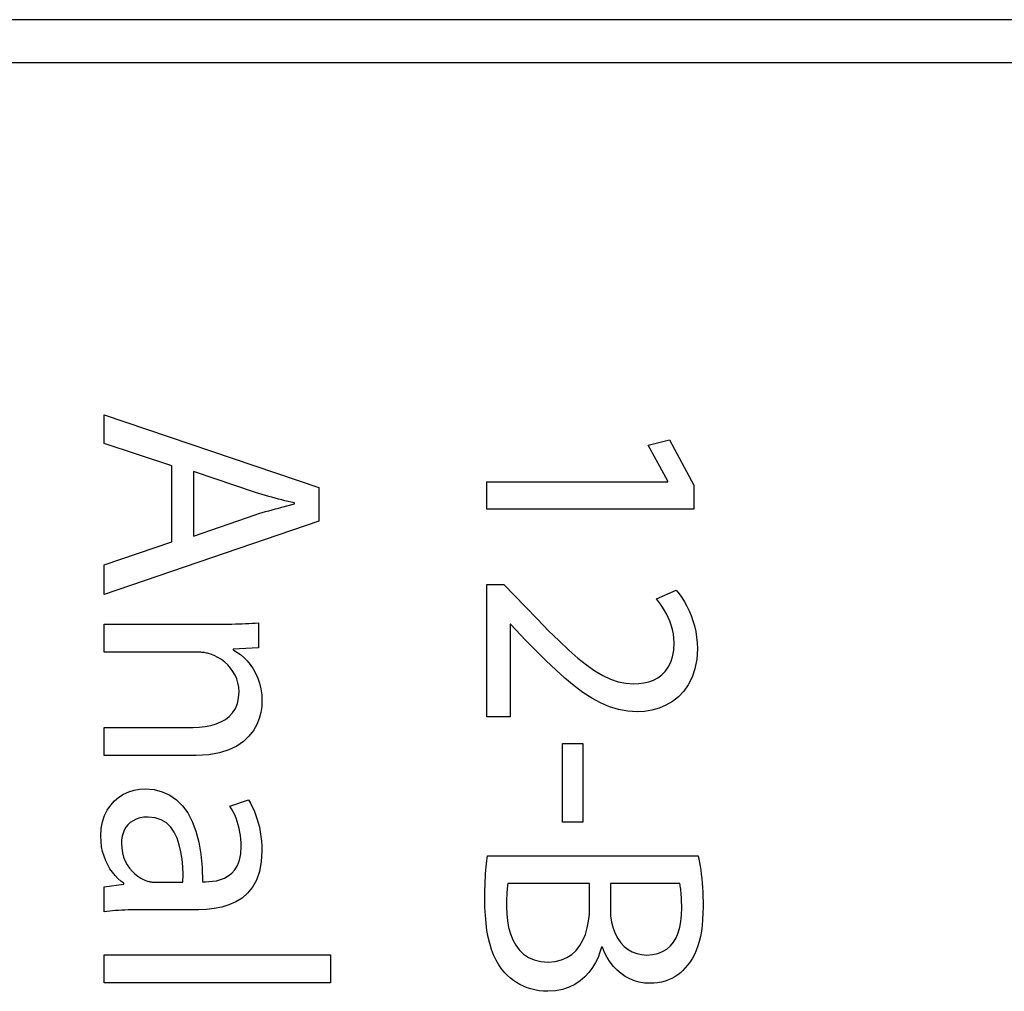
# Model space of a CAD drawing. Header units: inches. Extents: x 0 to 22, y 0 to 17.
# Tile 25 of 39: x 10.981 to 11.325, y 9.443 to 9.782. Entities that reach past the tile are written whole.
import ezdxf

# ---------------------------------------------------------------- set-up
doc = ezdxf.new("R2010")
doc.units = ezdxf.units.IN
doc.header["$LTSCALE"] = 1.21
doc.header["$MEASUREMENT"] = 0
doc.layers.get('0').update_dxf_attribs({"linetype": 'CONTINUOUS'})

msp = doc.modelspace()

# ---------------------------------------------------------------- linework, layer by layer
at = {"color": 7, "linetype": 'CONTINUOUS'}
for p, q in [((11.56019, 9.78184), (10.76819, 9.78182)), ((11.55519, 9.76684), (10.77319, 9.76682)), ((11.01078, 9.63416), (11.01078, 9.64414)), ((11.01078, 9.64414), (11.08563, 9.61873)), ((11.20041, 9.63349), (11.20786, 9.63539)), ((11.20786, 9.63539), (11.2163, 9.61961)), ((11.03433, 9.62638), (11.01078, 9.63416)), ((11.20719, 9.62094), (11.20041, 9.63349)), ((11.03433, 9.59985), (11.03433, 9.62638)), ((11.04188, 9.62438), (11.04188, 9.60184)), ((11.06353, 9.61705), (11.04188, 9.62438)), ((11.08563, 9.61873), (11.08563, 9.60707)), ((11.14412, 9.62072), (11.20719, 9.62073)), ((11.14412, 9.61129), (11.14412, 9.62072)), ((11.20719, 9.62073), (11.20719, 9.62094)), ((11.2163, 9.61961), (11.2163, 9.61129)), ((11.06467, 9.61669), (11.06353, 9.61705)), ((11.06581, 9.61635), (11.06467, 9.61669)), ((11.06696, 9.61601), (11.06581, 9.61635)), ((11.0681, 9.61568), (11.06696, 9.61601)), ((11.06925, 9.61536), (11.0681, 9.61568)), ((11.07039, 9.61505), (11.06925, 9.61536)), ((11.07152, 9.61475), (11.07039, 9.61505)), ((11.07265, 9.61446), (11.07152, 9.61475)), ((11.07377, 9.61418), (11.07265, 9.61446)), ((11.07489, 9.61391), (11.07377, 9.61418)), ((11.06817, 9.61071), (11.06932, 9.61103)), ((11.06932, 9.61103), (11.07046, 9.61134)), ((11.07046, 9.61134), (11.07158, 9.61164)), ((11.07158, 9.61164), (11.0727, 9.61193)), ((11.0727, 9.61193), (11.0749, 9.6125)), ((11.07599, 9.61364), (11.07489, 9.61391)), ((11.0749, 9.6125), (11.07708, 9.61306)), ((11.07708, 9.61339), (11.07599, 9.61364)), ((11.07708, 9.61306), (11.07708, 9.61339)), ((11.2163, 9.61129), (11.14412, 9.61129)), ((11.04188, 9.60184), (11.06342, 9.60929)), ((11.06342, 9.60929), (11.06463, 9.60967)), ((11.06463, 9.60967), (11.06582, 9.61003)), ((11.06582, 9.61003), (11.067, 9.61037)), ((11.067, 9.61037), (11.06817, 9.61071)), ((11.08563, 9.60707), (11.01078, 9.58151)), ((11.01078, 9.59185), (11.03433, 9.59985)), ((11.01078, 9.58151), (11.01078, 9.59185)), ((11.14412, 9.53885), (11.14412, 9.58493)), ((11.14412, 9.58493), (11.15012, 9.58493)), ((11.15012, 9.58493), (11.15755, 9.57727)), ((11.20331, 9.57994), (11.21019, 9.58305)), ((11.20401, 9.57907), (11.20331, 9.57994)), ((11.21019, 9.58305), (11.2112, 9.58178)), ((11.2112, 9.58178), (11.21216, 9.58041)), ((11.21216, 9.58041), (11.21307, 9.57896)), ((11.15755, 9.57727), (11.16177, 9.57287)), ((11.20472, 9.5781), (11.20401, 9.57907)), ((11.20543, 9.57706), (11.20472, 9.5781)), ((11.20612, 9.57594), (11.20543, 9.57706)), ((11.21307, 9.57896), (11.21392, 9.57742)), ((11.21392, 9.57742), (11.2147, 9.57581)), ((11.20678, 9.57475), (11.20612, 9.57594)), ((11.2074, 9.57349), (11.20678, 9.57475)), ((11.20796, 9.57215), (11.2074, 9.57349)), ((11.2147, 9.57581), (11.2154, 9.57412)), ((11.2154, 9.57412), (11.21601, 9.57235)), ((11.01078, 9.56138), (11.01078, 9.57115)), ((11.01078, 9.57115), (11.05137, 9.57115)), ((11.05137, 9.57115), (11.05272, 9.57116)), ((11.05272, 9.57116), (11.05402, 9.57117)), ((11.05402, 9.57117), (11.05528, 9.57119)), ((11.05528, 9.57119), (11.05651, 9.57122)), ((11.05651, 9.57122), (11.05771, 9.57125)), ((11.05771, 9.57125), (11.05889, 9.57129)), ((11.05889, 9.57129), (11.06004, 9.57133)), ((11.06004, 9.57133), (11.06118, 9.57139)), ((11.06118, 9.57139), (11.0623, 9.57145)), ((11.0623, 9.57145), (11.06342, 9.57152)), ((11.06342, 9.57152), (11.06453, 9.5716)), ((11.06453, 9.5716), (11.06453, 9.56293)), ((11.15222, 9.57117), (11.15222, 9.53885)), ((11.15245, 9.57117), (11.15222, 9.57117)), ((11.15777, 9.5655), (11.15245, 9.57117)), ((11.16177, 9.57287), (11.16569, 9.56888)), ((11.20845, 9.57076), (11.20796, 9.57215)), ((11.20885, 9.56931), (11.20845, 9.57076)), ((11.21601, 9.57235), (11.21654, 9.57052)), ((11.21654, 9.57052), (11.21696, 9.56863)), ((11.16569, 9.56888), (11.16932, 9.5653)), ((11.20916, 9.56779), (11.20885, 9.56931)), ((11.20935, 9.56623), (11.20916, 9.56779)), ((11.20942, 9.56462), (11.20935, 9.56623)), ((11.21696, 9.56863), (11.21727, 9.56667)), ((11.21727, 9.56667), (11.21746, 9.56467)), ((11.06453, 9.56293), (11.05576, 9.56239)), ((11.16136, 9.56181), (11.15777, 9.5655)), ((11.16932, 9.5653), (11.17272, 9.56211)), ((11.20928, 9.56207), (11.20942, 9.56462)), ((11.21746, 9.56467), (11.21753, 9.56261)), ((11.04321, 9.56138), (11.01078, 9.56138)), ((11.0436, 9.56138), (11.04321, 9.56138)), ((11.044, 9.56137), (11.0436, 9.56138)), ((11.0444, 9.56134), (11.044, 9.56137)), ((11.04481, 9.56131), (11.0444, 9.56134)), ((11.04521, 9.56127), (11.04481, 9.56131)), ((11.04561, 9.56122), (11.04521, 9.56127)), ((11.046, 9.56116), (11.04561, 9.56122)), ((11.04639, 9.56109), (11.046, 9.56116)), ((11.04676, 9.56101), (11.04639, 9.56109)), ((11.04711, 9.56092), (11.04676, 9.56101)), ((11.04745, 9.56082), (11.04711, 9.56092)), ((11.04777, 9.56071), (11.04745, 9.56082)), ((11.0491, 9.5602), (11.04777, 9.56071)), ((11.05039, 9.55956), (11.0491, 9.5602)), ((11.05162, 9.55881), (11.05039, 9.55956)), ((11.05576, 9.56239), (11.05576, 9.56216)), ((11.05576, 9.56216), (11.057, 9.56142)), ((11.057, 9.56142), (11.05823, 9.56053)), ((11.05823, 9.56053), (11.05943, 9.5595)), ((11.05943, 9.5595), (11.06057, 9.55834)), ((11.16481, 9.55838), (11.16136, 9.56181)), ((11.17272, 9.56211), (11.17591, 9.55932)), ((11.17591, 9.55932), (11.17893, 9.55692)), ((11.20824, 9.55785), (11.20888, 9.55982)), ((11.20888, 9.55982), (11.20928, 9.56207)), ((11.21753, 9.56261), (11.21731, 9.55893)), ((11.05277, 9.55793), (11.05162, 9.55881)), ((11.05383, 9.55695), (11.05277, 9.55793)), ((11.05479, 9.55587), (11.05383, 9.55695)), ((11.05564, 9.55469), (11.05479, 9.55587)), ((11.06057, 9.55834), (11.06165, 9.55704)), ((11.06165, 9.55704), (11.06263, 9.5556)), ((11.16814, 9.5552), (11.16481, 9.55838)), ((11.17893, 9.55692), (11.18181, 9.55491)), ((11.20634, 9.55469), (11.20739, 9.55614)), ((11.20739, 9.55614), (11.20824, 9.55785)), ((11.21731, 9.55893), (11.21669, 9.55562)), ((11.05637, 9.55343), (11.05564, 9.55469)), ((11.05695, 9.55208), (11.05637, 9.55343)), ((11.06263, 9.5556), (11.06351, 9.55404)), ((11.06351, 9.55404), (11.06427, 9.55235)), ((11.17138, 9.55229), (11.16814, 9.5552)), ((11.18181, 9.55491), (11.18459, 9.55327)), ((11.18459, 9.55327), (11.18729, 9.55201)), ((11.20222, 9.55169), (11.20373, 9.55248)), ((11.20373, 9.55248), (11.20511, 9.55347)), ((11.20511, 9.55347), (11.20634, 9.55469)), ((11.2157, 9.55266), (11.21438, 9.55005)), ((11.21669, 9.55562), (11.2157, 9.55266)), ((11.05739, 9.55065), (11.05695, 9.55208)), ((11.05766, 9.54916), (11.05739, 9.55065)), ((11.05775, 9.5476), (11.05766, 9.54916)), ((11.06427, 9.55235), (11.06489, 9.55054)), ((11.06489, 9.55054), (11.06536, 9.54861)), ((11.17454, 9.54967), (11.17138, 9.55229)), ((11.17766, 9.54736), (11.17454, 9.54967)), ((11.18729, 9.55201), (11.18995, 9.55111)), ((11.18995, 9.55111), (11.19262, 9.55058)), ((11.19262, 9.55058), (11.19531, 9.5504)), ((11.19531, 9.5504), (11.19713, 9.55048)), ((11.19713, 9.55048), (11.1989, 9.55071)), ((11.1989, 9.55071), (11.2006, 9.55111)), ((11.2006, 9.55111), (11.20222, 9.55169)), ((11.21438, 9.55005), (11.21277, 9.54777)), ((11.0576, 9.54543), (11.05775, 9.5476)), ((11.06536, 9.54861), (11.06565, 9.54656)), ((11.06565, 9.54656), (11.06575, 9.54439)), ((11.18074, 9.54536), (11.17766, 9.54736)), ((11.2109, 9.54583), (11.20882, 9.5442)), ((11.21277, 9.54777), (11.2109, 9.54583)), ((11.05647, 9.54178), (11.05717, 9.54349)), ((11.05717, 9.54349), (11.0576, 9.54543)), ((11.06565, 9.54245), (11.06534, 9.5404)), ((11.06575, 9.54439), (11.06565, 9.54245)), ((11.18382, 9.54369), (11.18074, 9.54536)), ((11.18692, 9.54237), (11.18382, 9.54369)), ((11.19005, 9.54141), (11.18692, 9.54237)), ((11.20657, 9.54289), (11.20417, 9.54189)), ((11.20882, 9.5442), (11.20657, 9.54289)), ((11.05301, 9.53794), (11.05437, 9.53901)), ((11.05437, 9.53901), (11.05553, 9.54029)), ((11.05553, 9.54029), (11.05647, 9.54178)), ((11.06534, 9.5404), (11.06477, 9.53828)), ((11.15222, 9.53885), (11.14412, 9.53885)), ((11.19325, 9.54082), (11.19005, 9.54141)), ((11.19653, 9.54062), (11.19325, 9.54082)), ((11.19912, 9.54076), (11.19653, 9.54062)), ((11.20167, 9.54118), (11.19912, 9.54076)), ((11.20417, 9.54189), (11.20167, 9.54118)), ((11.04177, 9.53518), (11.04391, 9.53525)), ((11.04391, 9.53525), (11.04596, 9.53546)), ((11.04596, 9.53546), (11.04792, 9.53583)), ((11.04792, 9.53583), (11.04976, 9.53636)), ((11.04976, 9.53636), (11.05146, 9.53706)), ((11.05146, 9.53706), (11.05301, 9.53794)), ((11.06392, 9.53616), (11.06275, 9.53408)), ((11.06477, 9.53828), (11.06392, 9.53616)), ((11.01078, 9.5254), (11.01078, 9.53518)), ((11.01078, 9.53518), (11.04177, 9.53518)), ((11.06122, 9.5321), (11.05932, 9.53028)), ((11.06275, 9.53408), (11.06122, 9.5321)), ((11.057, 9.52867), (11.05422, 9.52732)), ((11.05932, 9.53028), (11.057, 9.52867)), ((11.17054, 9.50217), (11.17054, 9.5296)), ((11.17054, 9.5296), (11.17765, 9.5296)), ((11.17765, 9.5296), (11.17765, 9.50217)), ((11.04287, 9.5254), (11.01078, 9.5254)), ((11.04719, 9.52563), (11.04287, 9.5254)), ((11.05097, 9.52629), (11.04719, 9.52563)), ((11.05422, 9.52732), (11.05097, 9.52629)), ((11.01588, 9.51084), (11.01754, 9.51187)), ((11.01754, 9.51187), (11.01931, 9.51267)), ((11.01931, 9.51267), (11.02115, 9.51325)), ((11.02115, 9.51325), (11.02306, 9.5136)), ((11.02306, 9.5136), (11.025, 9.51371)), ((11.025, 9.51371), (11.02812, 9.51347)), ((11.02812, 9.51347), (11.031, 9.51276)), ((11.031, 9.51276), (11.03362, 9.51158)), ((11.03362, 9.51158), (11.03598, 9.50995)), ((11.01184, 9.50638), (11.01301, 9.50809)), ((11.01301, 9.50809), (11.01436, 9.50958)), ((11.01436, 9.50958), (11.01588, 9.51084)), ((11.03598, 9.50995), (11.03808, 9.50787)), ((11.03808, 9.50787), (11.03991, 9.50534)), ((11.05454, 9.50772), (11.06109, 9.50993)), ((11.06109, 9.50993), (11.06176, 9.50878)), ((11.06176, 9.50878), (11.06239, 9.50754)), ((11.01017, 9.50227), (11.01088, 9.50444)), ((11.01088, 9.50444), (11.01184, 9.50638)), ((11.03991, 9.50534), (11.04146, 9.50239)), ((11.05515, 9.50674), (11.05454, 9.50772)), ((11.05572, 9.50571), (11.05515, 9.50674)), ((11.05624, 9.50464), (11.05572, 9.50571)), ((11.05671, 9.50351), (11.05624, 9.50464)), ((11.06239, 9.50754), (11.06298, 9.50623)), ((11.06298, 9.50623), (11.06353, 9.50486)), ((11.06353, 9.50486), (11.06402, 9.50342)), ((11.00972, 9.49988), (11.01017, 9.50227)), ((11.01903, 9.50122), (11.01833, 9.50034)), ((11.01986, 9.502), (11.01903, 9.50122)), ((11.02083, 9.50266), (11.01986, 9.502)), ((11.02193, 9.5032), (11.02083, 9.50266)), ((11.02318, 9.5036), (11.02193, 9.5032)), ((11.02457, 9.50385), (11.02318, 9.5036)), ((11.02611, 9.50393), (11.02457, 9.50385)), ((11.02854, 9.50369), (11.02611, 9.50393)), ((11.03064, 9.50299), (11.02854, 9.50369)), ((11.03243, 9.50188), (11.03064, 9.50299)), ((11.03393, 9.5004), (11.03243, 9.50188)), ((11.04146, 9.50239), (11.04274, 9.49901)), ((11.05713, 9.50236), (11.05671, 9.50351)), ((11.05749, 9.50116), (11.05713, 9.50236)), ((11.05781, 9.49994), (11.05749, 9.50116)), ((11.06402, 9.50342), (11.06446, 9.50192)), ((11.06446, 9.50192), (11.06484, 9.50038)), ((11.17765, 9.50217), (11.17054, 9.50217)), ((11.00956, 9.49727), (11.00972, 9.49988)), ((11.01733, 9.49832), (11.01702, 9.49721)), ((11.01776, 9.49937), (11.01733, 9.49832)), ((11.01833, 9.50034), (11.01776, 9.49937)), ((11.03517, 9.49861), (11.03393, 9.5004)), ((11.03616, 9.49655), (11.03517, 9.49861)), ((11.04274, 9.49901), (11.04374, 9.49521)), ((11.05807, 9.4987), (11.05781, 9.49994)), ((11.05827, 9.49744), (11.05807, 9.4987)), ((11.06484, 9.50038), (11.06516, 9.49879)), ((11.06516, 9.49879), (11.06541, 9.49717)), ((11.00964, 9.49539), (11.00956, 9.49727)), ((11.00986, 9.49359), (11.00964, 9.49539)), ((11.01684, 9.49604), (11.01678, 9.49483)), ((11.01678, 9.49483), (11.01687, 9.49311)), ((11.01702, 9.49721), (11.01684, 9.49604)), ((11.03693, 9.49427), (11.03616, 9.49655)), ((11.03749, 9.49181), (11.03693, 9.49427)), ((11.04374, 9.49521), (11.04445, 9.491)), ((11.05842, 9.49617), (11.05827, 9.49744)), ((11.05851, 9.49489), (11.05842, 9.49617)), ((11.05854, 9.49361), (11.05851, 9.49489)), ((11.06541, 9.49717), (11.0656, 9.49552)), ((11.0656, 9.49552), (11.06572, 9.49385)), ((11.01022, 9.49188), (11.00986, 9.49359)), ((11.0107, 9.49025), (11.01022, 9.49188)), ((11.01687, 9.49311), (11.01713, 9.49149)), ((11.01713, 9.49149), (11.01754, 9.48999)), ((11.03789, 9.48923), (11.03749, 9.49181)), ((11.04445, 9.491), (11.04487, 9.48639)), ((11.05796, 9.48889), (11.0584, 9.49106)), ((11.0584, 9.49106), (11.05854, 9.49361)), ((11.06575, 9.49216), (11.06553, 9.48828)), ((11.06572, 9.49385), (11.06575, 9.49216)), ((11.01129, 9.48871), (11.0107, 9.49025)), ((11.01198, 9.48726), (11.01129, 9.48871)), ((11.01276, 9.48592), (11.01198, 9.48726)), ((11.01754, 9.48999), (11.0181, 9.48859)), ((11.0181, 9.48859), (11.01877, 9.48731)), ((11.01877, 9.48731), (11.01956, 9.48615)), ((11.03812, 9.48656), (11.03789, 9.48923)), ((11.05726, 9.48706), (11.05796, 9.48889)), ((11.06553, 9.48828), (11.06487, 9.48489)), ((11.14391, 9.48655), (11.14401, 9.48762)), ((11.14401, 9.48762), (11.14412, 9.48862)), ((11.14412, 9.48862), (11.14423, 9.48954)), ((11.14423, 9.48954), (11.14434, 9.49039)), ((11.14434, 9.49039), (11.21785, 9.49039)), ((11.21785, 9.49039), (11.2181, 9.48928)), ((11.2181, 9.48928), (11.21833, 9.48808)), ((11.21833, 9.48808), (11.21854, 9.48678)), ((11.01361, 9.48468), (11.01276, 9.48592)), ((11.01453, 9.48355), (11.01361, 9.48468)), ((11.01956, 9.48615), (11.02045, 9.4851)), ((11.02045, 9.4851), (11.02141, 9.48416)), ((11.02141, 9.48416), (11.02244, 9.48334)), ((11.03823, 9.48386), (11.03812, 9.48656)), ((11.03822, 9.48117), (11.03823, 9.48386)), ((11.04487, 9.48639), (11.04499, 9.48139)), ((11.05402, 9.48338), (11.05525, 9.48434)), ((11.05525, 9.48434), (11.05635, 9.48555)), ((11.05635, 9.48555), (11.05726, 9.48706)), ((11.06487, 9.48489), (11.06383, 9.48197)), ((11.14365, 9.48289), (11.14373, 9.48418)), ((11.14373, 9.48418), (11.14381, 9.4854)), ((11.14381, 9.4854), (11.14391, 9.48655)), ((11.21854, 9.48678), (11.21873, 9.48541)), ((11.21873, 9.48541), (11.21891, 9.48397)), ((11.21891, 9.48397), (11.21906, 9.48247)), ((11.01078, 9.47963), (11.01755, 9.48051)), ((11.0155, 9.48253), (11.01453, 9.48355)), ((11.01651, 9.48163), (11.0155, 9.48253)), ((11.01755, 9.48085), (11.01651, 9.48163)), ((11.01755, 9.48051), (11.01755, 9.48085)), ((11.02244, 9.48334), (11.02352, 9.48265)), ((11.02352, 9.48265), (11.02464, 9.48207)), ((11.02464, 9.48207), (11.02577, 9.48162)), ((11.02577, 9.48162), (11.02602, 9.48154)), ((11.02602, 9.48154), (11.02628, 9.48147)), ((11.02628, 9.48147), (11.02654, 9.48141)), ((11.02654, 9.48141), (11.0268, 9.48135)), ((11.0268, 9.48135), (11.02707, 9.48131)), ((11.02707, 9.48131), (11.02733, 9.48127)), ((11.02733, 9.48127), (11.02759, 9.48124)), ((11.02759, 9.48124), (11.02786, 9.48121)), ((11.02786, 9.48121), (11.02812, 9.4812)), ((11.02812, 9.4812), (11.02838, 9.48118)), ((11.02838, 9.48118), (11.02864, 9.48118)), ((11.02864, 9.48118), (11.02889, 9.48117)), ((11.02889, 9.48117), (11.03822, 9.48117)), ((11.04499, 9.48139), (11.04609, 9.48139)), ((11.04609, 9.48139), (11.04727, 9.48142)), ((11.04727, 9.48142), (11.04856, 9.48153)), ((11.04856, 9.48153), (11.04993, 9.48175)), ((11.04993, 9.48175), (11.05132, 9.48212)), ((11.05132, 9.48212), (11.0527, 9.48265)), ((11.0527, 9.48265), (11.05402, 9.48338)), ((11.06383, 9.48197), (11.06245, 9.47948)), ((11.14352, 9.48009), (11.14358, 9.48152)), ((11.14358, 9.48152), (11.14365, 9.48289)), ((11.15145, 9.48072), (11.15137, 9.4802)), ((11.17998, 9.48072), (11.15145, 9.48072)), ((11.17999, 9.47273), (11.17998, 9.48072)), ((11.1872, 9.48072), (11.1872, 9.47196)), ((11.21141, 9.48072), (11.1872, 9.48072)), ((11.2115, 9.48031), (11.21141, 9.48072)), ((11.21906, 9.48247), (11.2192, 9.48092)), ((11.2192, 9.48092), (11.21931, 9.47933)), ((11.01078, 9.47084), (11.01078, 9.47963)), ((11.06076, 9.4774), (11.0588, 9.47569)), ((11.06245, 9.47948), (11.06076, 9.4774)), ((11.14345, 9.4754), (11.14346, 9.47703)), ((11.14346, 9.47703), (11.14348, 9.47859)), ((11.14348, 9.47859), (11.14352, 9.48009)), ((11.1511, 9.47721), (11.15107, 9.47652)), ((11.15114, 9.47786), (11.1511, 9.47721)), ((11.15119, 9.47849), (11.15114, 9.47786)), ((11.15124, 9.47909), (11.15119, 9.47849)), ((11.1513, 9.47966), (11.15124, 9.47909)), ((11.15137, 9.4802), (11.1513, 9.47966)), ((11.21158, 9.47986), (11.2115, 9.48031)), ((11.21166, 9.47935), (11.21158, 9.47986)), ((11.21173, 9.4788), (11.21166, 9.47935)), ((11.21181, 9.4782), (11.21173, 9.4788)), ((11.21187, 9.47753), (11.21181, 9.4782)), ((11.21193, 9.47681), (11.21187, 9.47753)), ((11.21931, 9.47933), (11.2194, 9.4777)), ((11.2194, 9.4777), (11.21947, 9.47606)), ((11.05662, 9.47432), (11.05425, 9.47327)), ((11.0588, 9.47569), (11.05662, 9.47432)), ((11.14349, 9.47242), (11.14345, 9.4754)), ((11.15101, 9.47427), (11.151, 9.47346)), ((11.151, 9.47346), (11.151, 9.47262)), ((11.15102, 9.47505), (11.15101, 9.47427)), ((11.15104, 9.4758), (11.15102, 9.47505)), ((11.15107, 9.47652), (11.15104, 9.4758)), ((11.21198, 9.47602), (11.21193, 9.47681)), ((11.21202, 9.47517), (11.21198, 9.47602)), ((11.21205, 9.47424), (11.21202, 9.47517)), ((11.21207, 9.47325), (11.21205, 9.47424)), ((11.21947, 9.47606), (11.21951, 9.47439)), ((11.21951, 9.47439), (11.21952, 9.47273)), ((11.01172, 9.47097), (11.01078, 9.47084)), ((11.01268, 9.47109), (11.01172, 9.47097)), ((11.01368, 9.4712), (11.01268, 9.47109)), ((11.01471, 9.4713), (11.01368, 9.4712)), ((11.01577, 9.47138), (11.01471, 9.4713)), ((11.01685, 9.47145), (11.01577, 9.47138)), ((11.01795, 9.4715), (11.01685, 9.47145)), ((11.01907, 9.47155), (11.01795, 9.4715)), ((11.0202, 9.47158), (11.01907, 9.47155)), ((11.02135, 9.47161), (11.0202, 9.47158)), ((11.0225, 9.47162), (11.02135, 9.47161)), ((11.02367, 9.47162), (11.0225, 9.47162)), ((11.04375, 9.47163), (11.02367, 9.47162)), ((11.04645, 9.47171), (11.04375, 9.47163)), ((11.04913, 9.472), (11.04645, 9.47171)), ((11.05174, 9.47251), (11.04913, 9.472)), ((11.05425, 9.47327), (11.05174, 9.47251)), ((11.14363, 9.4696), (11.14349, 9.47242)), ((11.151, 9.47262), (11.15108, 9.47014)), ((11.15108, 9.47014), (11.15132, 9.46772)), ((11.17962, 9.46763), (11.17989, 9.47013)), ((11.17989, 9.47013), (11.17999, 9.47273)), ((11.1872, 9.47196), (11.18731, 9.46951)), ((11.212, 9.4698), (11.21208, 9.47217)), ((11.21208, 9.47217), (11.21207, 9.47325)), ((11.21949, 9.47038), (11.21938, 9.46817)), ((11.21952, 9.47273), (11.21949, 9.47038)), ((11.14387, 9.46693), (11.14363, 9.4696)), ((11.1442, 9.46442), (11.14387, 9.46693)), ((11.15132, 9.46772), (11.15174, 9.4654)), ((11.17915, 9.46526), (11.17962, 9.46763)), ((11.18731, 9.46951), (11.18764, 9.46725)), ((11.18764, 9.46725), (11.18817, 9.46517)), ((11.21139, 9.4655), (11.21177, 9.46757)), ((11.21177, 9.46757), (11.212, 9.4698)), ((11.21938, 9.46817), (11.2192, 9.4661)), ((11.14463, 9.46206), (11.1442, 9.46442)), ((11.15174, 9.4654), (11.15236, 9.46319)), ((11.15236, 9.46319), (11.15317, 9.46114)), ((11.17849, 9.46303), (11.17915, 9.46526)), ((11.18817, 9.46517), (11.18888, 9.46328)), ((11.18888, 9.46328), (11.18977, 9.46159)), ((11.21011, 9.46188), (11.21084, 9.4636)), ((11.21084, 9.4636), (11.21139, 9.4655)), ((11.21895, 9.46414), (11.21862, 9.46231)), ((11.2192, 9.4661), (11.21895, 9.46414)), ((11.14516, 9.45984), (11.14463, 9.46206)), ((11.14578, 9.45778), (11.14516, 9.45984)), ((11.15317, 9.46114), (11.1542, 9.45926)), ((11.17656, 9.45911), (11.17763, 9.46097)), ((11.17763, 9.46097), (11.17849, 9.46303)), ((11.18977, 9.46159), (11.19083, 9.4601)), ((11.19083, 9.4601), (11.19203, 9.45883)), ((11.20814, 9.45902), (11.20922, 9.46035)), ((11.20922, 9.46035), (11.21011, 9.46188)), ((11.21822, 9.46059), (11.21773, 9.45898)), ((11.21862, 9.46231), (11.21822, 9.46059)), ((11.14651, 9.45586), (11.14578, 9.45778)), ((11.1542, 9.45926), (11.15545, 9.45759)), ((11.15545, 9.45759), (11.15695, 9.45616)), ((11.17379, 9.45607), (11.17528, 9.45746)), ((11.17528, 9.45746), (11.17656, 9.45911)), ((11.18359, 9.45683), (11.18291, 9.45501)), ((11.1841, 9.45862), (11.18359, 9.45683)), ((11.18443, 9.45862), (11.1841, 9.45862)), ((11.1852, 9.45674), (11.18443, 9.45862)), ((11.1861, 9.45499), (11.1852, 9.45674)), ((11.19203, 9.45883), (11.19338, 9.45777)), ((11.19338, 9.45777), (11.19485, 9.45694)), ((11.19485, 9.45694), (11.19643, 9.45633)), ((11.19643, 9.45633), (11.19811, 9.45597)), ((11.20193, 9.45598), (11.20378, 9.45637)), ((11.20378, 9.45637), (11.20543, 9.45702)), ((11.20543, 9.45702), (11.20688, 9.45791)), ((11.20688, 9.45791), (11.20814, 9.45902)), ((11.21717, 9.45746), (11.21652, 9.45605)), ((11.21773, 9.45898), (11.21717, 9.45746)), ((11.01078, 9.44617), (11.01078, 9.45595)), ((11.01078, 9.45595), (11.08963, 9.45595)), ((11.08963, 9.45595), (11.08963, 9.44617)), ((11.14734, 9.45409), (11.14651, 9.45586)), ((11.14827, 9.45246), (11.14734, 9.45409)), ((11.15695, 9.45616), (11.15869, 9.455)), ((11.15869, 9.455), (11.1607, 9.45413)), ((11.1607, 9.45413), (11.16298, 9.45359)), ((11.16298, 9.45359), (11.16556, 9.4534)), ((11.16556, 9.4534), (11.16796, 9.45358)), ((11.16796, 9.45358), (11.17013, 9.4541)), ((11.17013, 9.4541), (11.17207, 9.45494)), ((11.17207, 9.45494), (11.17379, 9.45607)), ((11.18204, 9.45321), (11.18098, 9.45146)), ((11.18291, 9.45501), (11.18204, 9.45321)), ((11.18714, 9.45337), (11.1861, 9.45499)), ((11.1883, 9.45189), (11.18714, 9.45337)), ((11.19811, 9.45597), (11.19987, 9.45584)), ((11.19987, 9.45584), (11.20193, 9.45598)), ((11.21498, 9.45346), (11.21408, 9.45229)), ((11.2158, 9.45471), (11.21498, 9.45346)), ((11.21652, 9.45605), (11.2158, 9.45471)), ((11.1493, 9.45097), (11.14827, 9.45246)), ((11.15045, 9.44963), (11.1493, 9.45097)), ((11.15139, 9.44869), (11.15045, 9.44963)), ((11.17974, 9.44979), (11.17831, 9.44824)), ((11.18098, 9.45146), (11.17974, 9.44979)), ((11.18957, 9.45056), (11.1883, 9.45189)), ((11.19094, 9.44938), (11.18957, 9.45056)), ((11.21163, 9.44966), (11.21068, 9.44893)), ((11.21251, 9.45047), (11.21163, 9.44966)), ((11.21333, 9.45135), (11.21251, 9.45047)), ((11.21408, 9.45229), (11.21333, 9.45135)), ((11.08963, 9.44617), (11.01078, 9.44617)), ((11.15238, 9.4478), (11.15139, 9.44869)), ((11.15343, 9.44699), (11.15238, 9.4478)), ((11.15453, 9.44623), (11.15343, 9.44699)), ((11.15568, 9.44556), (11.15453, 9.44623)), ((11.17667, 9.44683), (11.17484, 9.44561)), ((11.17831, 9.44824), (11.17667, 9.44683)), ((11.19241, 9.44837), (11.19094, 9.44938)), ((11.19397, 9.44752), (11.19241, 9.44837)), ((11.1956, 9.44685), (11.19397, 9.44752)), ((11.1973, 9.44637), (11.1956, 9.44685)), ((11.19906, 9.44607), (11.1973, 9.44637)), ((11.20087, 9.44597), (11.19906, 9.44607)), ((11.20231, 9.44602), (11.20087, 9.44597)), ((11.20369, 9.44617), (11.20231, 9.44602)), ((11.20501, 9.44641), (11.20369, 9.44617)), ((11.20627, 9.44675), (11.20501, 9.44641)), ((11.20746, 9.44717), (11.20627, 9.44675)), ((11.2086, 9.44767), (11.20746, 9.44717)), ((11.20967, 9.44826), (11.2086, 9.44767)), ((11.21068, 9.44893), (11.20967, 9.44826)), ((11.1569, 9.44495), (11.15568, 9.44556)), ((11.15817, 9.44443), (11.1569, 9.44495)), ((11.1595, 9.444), (11.15817, 9.44443)), ((11.16089, 9.44365), (11.1595, 9.444)), ((11.16235, 9.4434), (11.16089, 9.44365)), ((11.16386, 9.44324), (11.16235, 9.4434)), ((11.16545, 9.44319), (11.16386, 9.44324)), ((11.16811, 9.44336), (11.16545, 9.44319)), ((11.17056, 9.44384), (11.16811, 9.44336)), ((11.17281, 9.4446), (11.17056, 9.44384)), ((11.17484, 9.44561), (11.17281, 9.4446))]:
    msp.add_line(p, q, dxfattribs=at)

doc.saveas('drawing.dxf')
